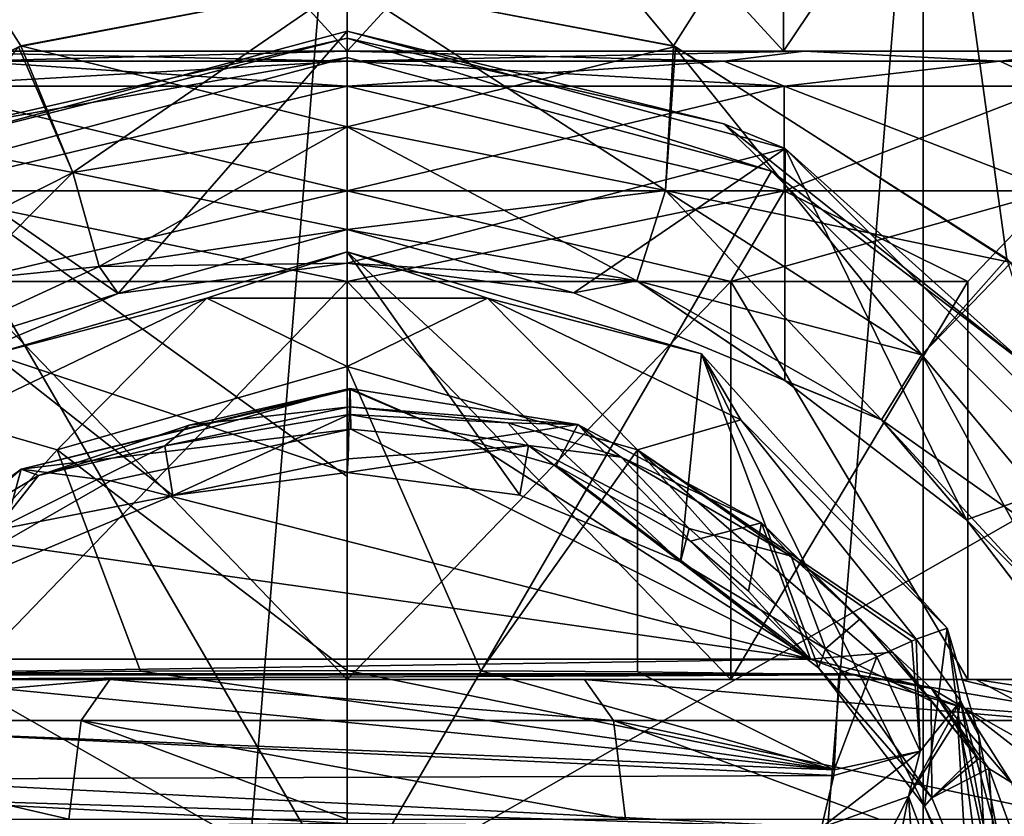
# Model space of a CAD drawing. Header units: millimetres. Extents: x -23 to 23, y 0 to 157.
# Tile 97 of 125: x -5 to 9, y 101 to 112. Entities that reach past the tile are written whole.
import ezdxf

# ---------------------------------------------------------------- set-up
doc = ezdxf.new("R2010")
doc.units = ezdxf.units.MM
doc.header["$LTSCALE"] = 65.185185
for name, color, linetype in [('115', 7, 'CONTINUOUS'), ('116', 7, 'CONTINUOUS'), ('117', 7, 'CONTINUOUS'), ('118', 7, 'CONTINUOUS'), ('119', 7, 'CONTINUOUS'), ('121', 7, 'CONTINUOUS'), ('122', 7, 'CONTINUOUS'), ('123', 7, 'CONTINUOUS'), ('124', 7, 'CONTINUOUS'), ('152', 7, 'CONTINUOUS'), ('155', 7, 'CONTINUOUS'), ('156', 7, 'CONTINUOUS'), ('159', 7, 'CONTINUOUS'), ('162', 7, 'CONTINUOUS'), ('163', 7, 'CONTINUOUS'), ('164', 7, 'CONTINUOUS'), ('165', 7, 'CONTINUOUS'), ('179', 7, 'CONTINUOUS'), ('180', 7, 'CONTINUOUS'), ('181', 7, 'CONTINUOUS'), ('184', 7, 'CONTINUOUS'), ('56', 7, 'CONTINUOUS'), ('58', 7, 'CONTINUOUS'), ('59', 7, 'CONTINUOUS'), ('60', 7, 'CONTINUOUS'), ('61', 7, 'CONTINUOUS'), ('62', 7, 'CONTINUOUS'), ('65', 7, 'CONTINUOUS'), ('66', 7, 'CONTINUOUS'), ('67', 7, 'CONTINUOUS'), ('68', 7, 'CONTINUOUS'), ('69', 7, 'CONTINUOUS'), ('77', 7, 'CONTINUOUS'), ('78', 7, 'CONTINUOUS'), ('82', 7, 'CONTINUOUS'), ('88', 7, 'CONTINUOUS'), ('89', 7, 'CONTINUOUS'), ('90', 7, 'CONTINUOUS'), ('92', 7, 'CONTINUOUS'), ('93', 7, 'CONTINUOUS')]:
    doc.layers.add(name, color=color, linetype=linetype)

msp = doc.modelspace()

# ---------------------------------------------------------------- linework, layer by layer
at = {"layer": '115', "linetype": 'Continuous'}
for points in [[(0, 103, -9.35), (5.496, 103, -7.564), (0, 108.7, -9.35), (0, 103, -9.35)], [(0, 108.7, -9.35), (5.496, 103, -7.564), (5.496, 108.7, -7.564), (0, 108.7, -9.35)], [(5.496, 103, 7.564), (0, 103, 9.35), (5.496, 108.7, 7.564), (5.496, 103, 7.564)], [(5.496, 108.7, 7.564), (0, 103, 9.35), (0, 108.7, 9.35), (5.496, 108.7, 7.564)], [(5.496, 103, -7.564), (8.892, 103, -2.889), (5.496, 108.7, -7.564), (5.496, 103, -7.564)], [(5.496, 108.7, -7.564), (8.892, 103, -2.889), (8.892, 108.7, -2.889), (5.496, 108.7, -7.564)], [(8.892, 103, 2.889), (5.496, 103, 7.564), (8.892, 108.7, 2.889), (8.892, 103, 2.889)], [(8.892, 108.7, 2.889), (5.496, 103, 7.564), (5.496, 108.7, 7.564), (8.892, 108.7, 2.889)], [(8.892, 103, -2.889), (8.892, 103, 2.889), (8.892, 108.7, -2.889), (8.892, 103, -2.889)], [(8.892, 108.7, -2.889), (8.892, 103, 2.889), (8.892, 108.7, 2.889), (8.892, 108.7, -2.889)]]:
    msp.add_3dface(points, dxfattribs=at)
at = {"layer": '116', "linetype": 'Continuous'}
for points in [[(0, 108.7, -9.35), (5.496, 108.7, -7.564), (0, 110, -10.65), (0, 108.7, -9.35)], [(0, 110, -10.65), (5.496, 108.7, -7.564), (6.26, 110, -8.616), (0, 110, -10.65)], [(5.496, 108.7, 7.564), (0, 108.7, 9.35), (6.26, 110, 8.616), (5.496, 108.7, 7.564)], [(6.26, 110, 8.616), (0, 108.7, 9.35), (0, 110, 10.65), (6.26, 110, 8.616)], [(5.496, 108.7, -7.564), (8.892, 108.7, -2.889), (6.26, 110, -8.616), (5.496, 108.7, -7.564)], [(8.892, 108.7, 2.889), (5.496, 108.7, 7.564), (10.129, 110, 3.291), (8.892, 108.7, 2.889)], [(10.129, 110, 3.291), (5.496, 108.7, 7.564), (6.26, 110, 8.616), (10.129, 110, 3.291)], [(6.26, 110, -8.616), (8.892, 108.7, -2.889), (10.129, 110, -3.291), (6.26, 110, -8.616)], [(8.892, 108.7, -2.889), (8.892, 108.7, 2.889), (10.129, 110, -3.291), (8.892, 108.7, -2.889)], [(10.129, 110, -3.291), (8.892, 108.7, 2.889), (10.129, 110, 3.291), (10.129, 110, -3.291)]]:
    msp.add_3dface(points, dxfattribs=at)
at = {"layer": '117', "linetype": 'Continuous'}
for points in [[(0, 110, -10.65), (6.26, 110, -8.616), (0, 111.5, -10.65), (0, 110, -10.65)], [(0, 111.5, -10.65), (6.26, 110, -8.616), (6.26, 111.5, -8.616), (0, 111.5, -10.65)], [(6.26, 110, 8.616), (0, 110, 10.65), (6.26, 111.5, 8.616), (6.26, 110, 8.616)], [(6.26, 111.5, 8.616), (0, 110, 10.65), (0, 111.5, 10.65), (6.26, 111.5, 8.616)], [(6.26, 110, -8.616), (10.129, 110, -3.291), (6.26, 111.5, -8.616), (6.26, 110, -8.616)], [(6.26, 111.5, -8.616), (10.129, 110, -3.291), (10.129, 111.5, -3.291), (6.26, 111.5, -8.616)], [(10.129, 110, 3.291), (6.26, 110, 8.616), (10.129, 111.5, 3.291), (10.129, 110, 3.291)], [(10.129, 111.5, 3.291), (6.26, 110, 8.616), (6.26, 111.5, 8.616), (10.129, 111.5, 3.291)]]:
    msp.add_3dface(points, dxfattribs=at)
at = {"layer": '118', "linetype": 'Continuous'}
for points in [[(-6.25, 112, 10.825), (0, 112, 12.5), (-6.545, 112, 9.027), (-6.25, 112, 10.825)], [(-6.545, 112, 9.027), (0, 112, 12.5), (0, 112, 11.15), (-6.545, 112, 9.027)], [(0, 112, -11.15), (-6.25, 112, -10.825), (-6.545, 112, -9.027), (0, 112, -11.15)], [(0, 112, -12.5), (-6.25, 112, -10.825), (0, 112, -11.15), (0, 112, -12.5)], [(6.25, 112, -10.825), (0, 112, -12.5), (6.545, 112, -9.027), (6.25, 112, -10.825)], [(0, 112, -12.5), (0, 112, -11.15), (6.545, 112, -9.027), (0, 112, -12.5)], [(0, 112, 12.5), (6.25, 112, 10.825), (0, 112, 11.15), (0, 112, 12.5)], [(0, 112, 11.15), (6.25, 112, 10.825), (6.545, 112, 9.027), (0, 112, 11.15)], [(10.825, 112, -6.25), (6.25, 112, -10.825), (10.603, 112, -3.449), (10.825, 112, -6.25)], [(10.603, 112, -3.449), (6.25, 112, -10.825), (6.545, 112, -9.027), (10.603, 112, -3.449)], [(6.25, 112, 10.825), (10.825, 112, 6.25), (6.545, 112, 9.027), (6.25, 112, 10.825)], [(6.545, 112, 9.027), (10.825, 112, 6.25), (10.603, 112, 3.449), (6.545, 112, 9.027)]]:
    msp.add_3dface(points, dxfattribs=at)
at = {"layer": '119', "linetype": 'Continuous'}
for points in [[(0, 112, -12.5), (6.25, 112, -10.825), (0, 118.8, -12.5), (0, 112, -12.5)], [(0, 118.8, -12.5), (6.25, 112, -10.825), (6.25, 118.8, -10.826), (0, 118.8, -12.5)], [(6.25, 112, 10.825), (0, 112, 12.5), (6.25, 118.8, 10.826), (6.25, 112, 10.825)], [(6.25, 118.8, 10.826), (0, 112, 12.5), (0, 118.8, 12.5), (6.25, 118.8, 10.826)], [(6.25, 112, -10.825), (10.825, 112, -6.25), (10.825, 118.8, -6.25), (6.25, 112, -10.825)], [(6.25, 118.8, -10.826), (6.25, 112, -10.825), (10.825, 118.8, -6.25), (6.25, 118.8, -10.826)], [(10.825, 112, 6.25), (6.25, 112, 10.825), (10.825, 118.8, 6.25), (10.825, 112, 6.25)], [(10.825, 118.8, 6.25), (6.25, 112, 10.825), (6.25, 118.8, 10.826), (10.825, 118.8, 6.25)]]:
    msp.add_3dface(points, dxfattribs=at)
at = {"layer": '121', "linetype": 'Continuous'}
for points in [[(-5.496, 103, -7.564), (0, 103, -9.35), (-5.496, 108.7, -7.564), (-5.496, 103, -7.564)], [(0, 103, -9.35), (0, 108.7, -9.35), (-5.496, 108.7, -7.564), (0, 103, -9.35)], [(0, 103, 9.35), (-5.496, 103, 7.564), (0, 108.7, 9.35), (0, 103, 9.35)], [(0, 108.7, 9.35), (-5.496, 103, 7.564), (-5.496, 108.7, 7.564), (0, 108.7, 9.35)]]:
    msp.add_3dface(points, dxfattribs=at)
at = {"layer": '122', "linetype": 'Continuous'}
for points in [[(0, 108.7, -9.35), (0, 110, -10.65), (-6.26, 110, -8.616), (0, 108.7, -9.35)], [(-5.496, 108.7, -7.564), (0, 108.7, -9.35), (-6.26, 110, -8.616), (-5.496, 108.7, -7.564)], [(0, 110, 10.65), (-5.496, 108.7, 7.564), (-6.26, 110, 8.616), (0, 110, 10.65)], [(0, 110, 10.65), (0, 108.7, 9.35), (-5.496, 108.7, 7.564), (0, 110, 10.65)]]:
    msp.add_3dface(points, dxfattribs=at)
at = {"layer": '123', "linetype": 'Continuous'}
for points in [[(0, 110, -10.65), (0, 111.5, -10.65), (-6.26, 111.5, -8.616), (0, 110, -10.65)], [(-6.26, 110, -8.616), (0, 110, -10.65), (-6.26, 111.5, -8.616), (-6.26, 110, -8.616)], [(0, 111.5, 10.65), (0, 110, 10.65), (-6.26, 110, 8.616), (0, 111.5, 10.65)], [(0, 111.5, 10.65), (-6.26, 110, 8.616), (-6.26, 111.5, 8.616), (0, 111.5, 10.65)]]:
    msp.add_3dface(points, dxfattribs=at)
at = {"layer": '124', "linetype": 'Continuous'}
for points in [[(-6.25, 112, -10.825), (0, 112, -12.5), (-6.25, 118.8, -10.826), (-6.25, 112, -10.825)], [(0, 112, -12.5), (0, 118.8, -12.5), (-6.25, 118.8, -10.826), (0, 112, -12.5)], [(0, 112, 12.5), (-6.25, 112, 10.825), (0, 118.8, 12.5), (0, 112, 12.5)], [(0, 118.8, 12.5), (-6.25, 112, 10.825), (-6.25, 118.8, 10.826), (0, 118.8, 12.5)]]:
    msp.add_3dface(points, dxfattribs=at)
at = {"layer": '152', "linetype": 'Continuous'}
for points in [[(4.675, 112.076, 15.824), (0, 112.961, 16.5), (4.559, 110.005, 16.546), (4.675, 112.076, 15.824)], [(4.559, 110.005, 16.546), (0, 112.961, 16.5), (0, 110.914, 17.068), (4.559, 110.005, 16.546)], [(8.231, 107.652, 15.247), (4.675, 112.076, 15.824), (4.559, 110.005, 16.546), (8.231, 107.652, 15.247)], [(9.451, 109.024, 13.525), (4.675, 112.076, 15.824), (8.231, 107.652, 15.247), (9.451, 109.024, 13.525)], [(4.559, 110.005, 16.546), (0, 110.914, 17.068), (4.148, 108.712, 18.4), (4.559, 110.005, 16.546)], [(0, 110.914, 17.068), (0, 109.445, 18.601), (4.148, 108.712, 18.4), (0, 110.914, 17.068)], [(4.559, 110.005, 16.546), (4.148, 108.712, 18.4), (7.653, 106.72, 17.804), (4.559, 110.005, 16.546)], [(8.231, 107.652, 15.247), (4.559, 110.005, 16.546), (7.653, 106.72, 17.804), (8.231, 107.652, 15.247)], [(0, 108.965, 20.674), (3.245, 108.537, 20.669), (0, 109.445, 18.601), (0, 108.965, 20.674)], [(0, 109.445, 18.601), (3.245, 108.537, 20.669), (4.148, 108.712, 18.4), (0, 109.445, 18.601)], [(10.932, 104.406, 13.652), (9.451, 109.024, 13.525), (8.231, 107.652, 15.247), (10.932, 104.406, 13.652)], [(3.245, 108.537, 20.669), (6.27, 107.283, 20.651), (4.148, 108.712, 18.4), (3.245, 108.537, 20.669)], [(4.148, 108.712, 18.4), (6.27, 107.283, 20.651), (7.653, 106.72, 17.804), (4.148, 108.712, 18.4)], [(8.231, 107.652, 15.247), (7.653, 106.72, 17.804), (10.321, 103.824, 17.047), (8.231, 107.652, 15.247)], [(10.932, 104.406, 13.652), (8.231, 107.652, 15.247), (10.321, 103.824, 17.047), (10.932, 104.406, 13.652)], [(6.27, 107.283, 20.651), (8.87, 105.288, 20.623), (7.653, 106.72, 17.804), (6.27, 107.283, 20.651)], [(7.653, 106.72, 17.804), (8.87, 105.288, 20.623), (10.321, 103.824, 17.047), (7.653, 106.72, 17.804)], [(8.87, 105.288, 20.623), (10.866, 102.685, 20.587), (10.321, 103.824, 17.047), (8.87, 105.288, 20.623)]]:
    msp.add_3dface(points, dxfattribs=at)
at = {"layer": '155', "linetype": 'Continuous'}
for points in [[(0, 112.961, 16.5), (-4.675, 112.076, 15.824), (0, 110.914, 17.068), (0, 112.961, 16.5)], [(-4.675, 112.076, 15.824), (-7.076, 110.869, 14.906), (-3.932, 110.26, 16.609), (-4.675, 112.076, 15.824)], [(0, 110.914, 17.068), (-4.675, 112.076, 15.824), (-3.932, 110.26, 16.609), (0, 110.914, 17.068)], [(-3.932, 110.26, 16.609), (-7.076, 110.869, 14.906), (-7.353, 108.528, 15.472), (-3.932, 110.26, 16.609)], [(0, 109.445, 18.601), (0, 110.914, 17.068), (-3.932, 110.26, 16.609), (0, 109.445, 18.601)], [(-3.932, 110.26, 16.609), (-7.353, 108.528, 15.472), (-3.554, 108.914, 18.324), (-3.932, 110.26, 16.609)], [(0, 109.445, 18.601), (-3.932, 110.26, 16.609), (-3.554, 108.914, 18.324), (0, 109.445, 18.601)], [(0, 108.965, 20.674), (0, 109.445, 18.601), (-3.554, 108.914, 18.324), (0, 108.965, 20.674)], [(-7.353, 108.528, 15.472), (-6.743, 107.445, 17.71), (-3.554, 108.914, 18.324), (-7.353, 108.528, 15.472)], [(-6.743, 107.445, 17.71), (-3.282, 108.527, 20.668), (-3.554, 108.914, 18.324), (-6.743, 107.445, 17.71)], [(-3.282, 108.527, 20.668), (0, 108.965, 20.674), (-3.554, 108.914, 18.324), (-3.282, 108.527, 20.668)], [(-6.335, 107.246, 20.651), (-3.282, 108.527, 20.668), (-6.743, 107.445, 17.71), (-6.335, 107.246, 20.651)]]:
    msp.add_3dface(points, dxfattribs=at)
at = {"layer": '156', "linetype": 'Continuous'}
for points in [[(0.03, 106.797, 17.191), (2.595, 106.351, 17.227), (0.013, 106.162, 18.848), (0.03, 106.797, 17.191)], [(0.032, 106.904, 16.997), (2.302, 106.676, 16.799), (0.03, 106.797, 17.191), (0.032, 106.904, 16.997)], [(0.03, 106.797, 17.191), (2.302, 106.676, 16.799), (2.595, 106.351, 17.227), (0.03, 106.797, 17.191)], [(2.302, 106.676, 16.799), (3.924, 106.185, 16.357), (2.595, 106.351, 17.227), (2.302, 106.676, 16.799)], [(2.471, 105.642, 20.795), (0, 105.967, 20.805), (2.595, 106.351, 17.227), (2.471, 105.642, 20.795)], [(2.595, 106.351, 17.227), (0, 105.967, 20.805), (0.013, 106.162, 18.848), (2.595, 106.351, 17.227)], [(4.773, 104.686, 20.765), (2.471, 105.642, 20.795), (2.595, 106.351, 17.227), (4.773, 104.686, 20.765)], [(4.773, 104.686, 20.765), (2.595, 106.351, 17.227), (4.9, 105.162, 17.173), (4.773, 104.686, 20.765)], [(2.595, 106.351, 17.227), (3.924, 106.185, 16.357), (4.9, 105.162, 17.173), (2.595, 106.351, 17.227)], [(3.924, 106.185, 16.357), (6.359, 104.765, 15.096), (4.9, 105.162, 17.173), (3.924, 106.185, 16.357)], [(4.773, 104.686, 20.765), (4.9, 105.162, 17.173), (6.853, 103.441, 16.926), (4.773, 104.686, 20.765)], [(4.9, 105.162, 17.173), (6.359, 104.765, 15.096), (6.853, 103.441, 16.926), (4.9, 105.162, 17.173)], [(6.75, 103.167, 20.717), (4.773, 104.686, 20.765), (6.853, 103.441, 16.926), (6.75, 103.167, 20.717)], [(6.359, 104.765, 15.096), (7.348, 103.872, 14.315), (6.853, 103.441, 16.926), (6.359, 104.765, 15.096)], [(7.348, 103.872, 14.315), (8.366, 102.692, 13.291), (6.853, 103.441, 16.926), (7.348, 103.872, 14.315)], [(6.75, 103.167, 20.717), (6.853, 103.441, 16.926), (8.375, 101.308, 16.471), (6.75, 103.167, 20.717)], [(6.853, 103.441, 16.926), (8.366, 102.692, 13.291), (8.375, 101.308, 16.471), (6.853, 103.441, 16.926)], [(8.269, 101.185, 20.65), (6.75, 103.167, 20.717), (8.375, 101.308, 16.471), (8.269, 101.185, 20.65)], [(8.366, 102.692, 13.291), (9, 101.912, 12.365), (8.375, 101.308, 16.471), (8.366, 102.692, 13.291)], [(9, 101.912, 12.365), (9.045, 101.865, 12.283), (8.375, 101.308, 16.471), (9, 101.912, 12.365)], [(9.045, 101.865, 12.283), (9.189, 101.727, 11.997), (8.375, 101.308, 16.471), (9.045, 101.865, 12.283)], [(8.375, 101.308, 16.471), (9.189, 101.727, 11.997), (9.389, 98.859, 15.912), (8.375, 101.308, 16.471)], [(9.189, 101.727, 11.997), (9.515, 101.527, 11.241), (10.185, 99.012, 11.042), (9.189, 101.727, 11.997)], [(9.189, 101.727, 11.997), (10.185, 99.012, 11.042), (9.389, 98.859, 15.912), (9.189, 101.727, 11.997)], [(8.269, 101.185, 20.65), (8.375, 101.308, 16.471), (9.389, 98.859, 15.912), (8.269, 101.185, 20.65)], [(9.224, 98.875, 20.581), (8.269, 101.185, 20.65), (9.389, 98.859, 15.912), (9.224, 98.875, 20.581)]]:
    msp.add_3dface(points, dxfattribs=at)
at = {"layer": '159', "linetype": 'Continuous'}
for points in [[(0.032, 106.904, 16.997), (0.03, 106.797, 17.191), (-2.611, 106.349, 17.086), (0.032, 106.904, 16.997)], [(-2.266, 106.645, 16.752), (0.032, 106.904, 16.997), (-2.611, 106.349, 17.086), (-2.266, 106.645, 16.752)], [(0.03, 106.797, 17.191), (-2.497, 105.634, 20.794), (-2.611, 106.349, 17.086), (0.03, 106.797, 17.191)], [(-2.497, 105.634, 20.794), (0.03, 106.797, 17.191), (0.013, 106.162, 18.848), (-2.497, 105.634, 20.794)], [(-4.422, 105.921, 16.1), (-2.266, 106.645, 16.752), (-2.611, 106.349, 17.086), (-4.422, 105.921, 16.1)], [(-2.497, 105.634, 20.794), (-5.045, 105.142, 16.808), (-2.611, 106.349, 17.086), (-2.497, 105.634, 20.794)], [(-5.045, 105.142, 16.808), (-4.422, 105.921, 16.1), (-2.611, 106.349, 17.086), (-5.045, 105.142, 16.808)], [(0, 105.967, 20.805), (-2.497, 105.634, 20.794), (0.013, 106.162, 18.848), (0, 105.967, 20.805)], [(-6.361, 104.764, 15.079), (-4.422, 105.921, 16.1), (-5.045, 105.142, 16.808), (-6.361, 104.764, 15.079)], [(-2.497, 105.634, 20.794), (-4.821, 104.658, 20.764), (-5.045, 105.142, 16.808), (-2.497, 105.634, 20.794)]]:
    msp.add_3dface(points, dxfattribs=at)
at = {"layer": '162', "linetype": 'Continuous'}
for points in [[(0.038, 107.169, 15.912), (-4.422, 105.921, 16.1), (-4.669, 106.013, 14.756), (0.038, 107.169, 15.912)], [(0.04, 107.154, 15.737), (0.038, 107.169, 15.912), (-4.669, 106.013, 14.756), (0.04, 107.154, 15.737)], [(0.053, 106.585, 14.585), (0.04, 107.154, 15.737), (-4.669, 106.013, 14.756), (0.053, 106.585, 14.585)], [(-2.266, 106.645, 16.752), (-4.422, 105.921, 16.1), (0.038, 107.169, 15.912), (-2.266, 106.645, 16.752)], [(0.032, 106.904, 16.997), (-2.266, 106.645, 16.752), (0.038, 107.169, 15.912), (0.032, 106.904, 16.997)], [(-3.391, 105.844, 13.844), (0.053, 106.585, 14.585), (-4.669, 106.013, 14.756), (-3.391, 105.844, 13.844)], [(-6.361, 104.764, 15.079), (-8.437, 102.714, 13.296), (-4.669, 106.013, 14.756), (-6.361, 104.764, 15.079)], [(-4.669, 106.013, 14.756), (-8.437, 102.714, 13.296), (-7.883, 103.404, 12.148), (-4.669, 106.013, 14.756)], [(-4.96, 104.945, 12.945), (-4.669, 106.013, 14.756), (-7.883, 103.404, 12.148), (-4.96, 104.945, 12.945)], [(-4.422, 105.921, 16.1), (-6.361, 104.764, 15.079), (-4.669, 106.013, 14.756), (-4.422, 105.921, 16.1)], [(-4.96, 104.945, 12.945), (-3.391, 105.844, 13.844), (-4.669, 106.013, 14.756), (-4.96, 104.945, 12.945)]]:
    msp.add_3dface(points, dxfattribs=at)
at = {"layer": '163', "linetype": 'Continuous'}
for points in [[(3.303, 106.653, 15.398), (0.032, 106.904, 16.997), (0.038, 107.169, 15.912), (3.303, 106.653, 15.398)], [(1.767, 106.421, 14.421), (3.303, 106.653, 15.398), (0.038, 107.169, 15.912), (1.767, 106.421, 14.421)], [(1.767, 106.421, 14.421), (0.038, 107.169, 15.912), (0.04, 107.154, 15.737), (1.767, 106.421, 14.421)], [(0.053, 106.585, 14.585), (1.767, 106.421, 14.421), (0.04, 107.154, 15.737), (0.053, 106.585, 14.585)], [(2.302, 106.676, 16.799), (0.032, 106.904, 16.997), (3.303, 106.653, 15.398), (2.302, 106.676, 16.799)], [(1.767, 106.421, 14.421), (2.992, 106.064, 14.064), (3.303, 106.653, 15.398), (1.767, 106.421, 14.421)], [(3.924, 106.185, 16.357), (2.302, 106.676, 16.799), (3.303, 106.653, 15.398), (3.924, 106.185, 16.357)], [(2.992, 106.064, 14.064), (4.918, 104.982, 12.982), (3.303, 106.653, 15.398), (2.992, 106.064, 14.064)], [(5.933, 105.243, 13.99), (3.924, 106.185, 16.357), (3.303, 106.653, 15.398), (5.933, 105.243, 13.99)], [(4.918, 104.982, 12.982), (5.933, 105.243, 13.99), (3.303, 106.653, 15.398), (4.918, 104.982, 12.982)], [(6.359, 104.765, 15.096), (3.924, 106.185, 16.357), (5.933, 105.243, 13.99), (6.359, 104.765, 15.096)], [(4.918, 104.982, 12.982), (5.748, 104.267, 12.267), (5.933, 105.243, 13.99), (4.918, 104.982, 12.982)], [(5.748, 104.267, 12.267), (6.635, 103.293, 11.293), (5.933, 105.243, 13.99), (5.748, 104.267, 12.267)], [(7.348, 103.872, 14.315), (6.359, 104.765, 15.096), (5.933, 105.243, 13.99), (7.348, 103.872, 14.315)], [(7.812, 103.394, 12.143), (7.348, 103.872, 14.315), (5.933, 105.243, 13.99), (7.812, 103.394, 12.143)], [(6.635, 103.293, 11.293), (7.812, 103.394, 12.143), (5.933, 105.243, 13.99), (6.635, 103.293, 11.293)], [(8.366, 102.692, 13.291), (7.348, 103.872, 14.315), (7.812, 103.394, 12.143), (8.366, 102.692, 13.291)]]:
    msp.add_3dface(points, dxfattribs=at)
at = {"layer": '164', "linetype": 'Continuous'}
for points in [[(6.635, 103.293, 11.293), (8.368, 102.871, 11.649), (7.812, 103.394, 12.143), (6.635, 103.293, 11.293)], [(9, 101.912, 12.365), (8.366, 102.692, 13.291), (7.812, 103.394, 12.143), (9, 101.912, 12.365)], [(8.368, 102.871, 11.649), (9, 101.912, 12.365), (7.812, 103.394, 12.143), (8.368, 102.871, 11.649)], [(6.635, 103.293, 11.293), (7.209, 103.082, 10.983), (8.368, 102.871, 11.649), (6.635, 103.293, 11.293)], [(7.701, 103, 10.586), (7.209, 103.082, 10.983), (7.25, 103.07, 10.954), (7.701, 103, 10.586)], [(7.209, 103.082, 10.983), (7.701, 103, 10.586), (8.842, 102.59, 10.998), (7.209, 103.082, 10.983)], [(7.209, 103.082, 10.983), (8.842, 102.59, 10.998), (8.368, 102.871, 11.649), (7.209, 103.082, 10.983)], [(9.515, 101.527, 11.241), (9.189, 101.727, 11.997), (8.368, 102.871, 11.649), (9.515, 101.527, 11.241)], [(8.842, 102.59, 10.998), (9.515, 101.527, 11.241), (8.368, 102.871, 11.649), (8.842, 102.59, 10.998)], [(9.189, 101.727, 11.997), (9.045, 101.865, 12.283), (8.368, 102.871, 11.649), (9.189, 101.727, 11.997)], [(9.045, 101.865, 12.283), (9, 101.912, 12.365), (8.368, 102.871, 11.649), (9.045, 101.865, 12.283)]]:
    msp.add_3dface(points, dxfattribs=at)
at = {"layer": '165', "linetype": 'Continuous'}
for points in [[(7.701, 103, 10.586), (8.782, 103, 7.984), (11.16, 102.414, 6.498), (7.701, 103, 10.586)], [(7.701, 103, 10.586), (11.16, 102.414, 6.498), (8.842, 102.59, 10.998), (7.701, 103, 10.586)], [(8.782, 103, 7.984), (9.938, 103, 5.787), (11.16, 102.414, 6.498), (8.782, 103, 7.984)], [(11.666, 101, 6.793), (10.576, 101.247, 8.832), (8.842, 102.59, 10.998), (11.666, 101, 6.793)], [(11.16, 102.414, 6.498), (11.666, 101, 6.793), (8.842, 102.59, 10.998), (11.16, 102.414, 6.498)], [(10.576, 101.247, 8.832), (9.515, 101.527, 11.241), (8.842, 102.59, 10.998), (10.576, 101.247, 8.832)]]:
    msp.add_3dface(points, dxfattribs=at)
at = {"layer": '179', "linetype": 'Continuous'}
for points in [[(0, 112, -11.15), (-6.545, 112, -9.027), (0, 111.854, -10.796), (0, 112, -11.15)], [(0, 111.854, -10.796), (-6.545, 112, -9.027), (-5.398, 111.854, -9.35), (0, 111.854, -10.796)], [(-6.545, 112, 9.027), (0, 112, 11.15), (-5.398, 111.854, 9.35), (-6.545, 112, 9.027)], [(0, 112, 11.15), (0, 111.854, 10.796), (-5.398, 111.854, 9.35), (0, 112, 11.15)], [(-6.26, 111.5, -8.616), (0, 111.5, -10.65), (-5.398, 111.854, -9.35), (-6.26, 111.5, -8.616)], [(0, 111.5, 10.65), (-6.26, 111.5, 8.616), (0, 111.854, 10.796), (0, 111.5, 10.65)], [(0, 111.854, 10.796), (-6.26, 111.5, 8.616), (-5.398, 111.854, 9.35), (0, 111.854, 10.796)], [(0, 111.5, -10.65), (0, 111.854, -10.796), (-5.398, 111.854, -9.35), (0, 111.5, -10.65)]]:
    msp.add_3dface(points, dxfattribs=at)
at = {"layer": '180', "linetype": 'Continuous'}
for points in [[(6.545, 112, -9.027), (0, 112, -11.15), (5.398, 111.854, -9.35), (6.545, 112, -9.027)], [(5.398, 111.854, -9.35), (0, 112, -11.15), (0, 111.854, -10.796), (5.398, 111.854, -9.35)], [(0, 112, 11.15), (6.545, 112, 9.027), (0, 111.854, 10.796), (0, 112, 11.15)], [(0, 111.854, 10.796), (6.545, 112, 9.027), (5.398, 111.854, 9.35), (0, 111.854, 10.796)], [(5.398, 111.854, 9.35), (6.545, 112, 9.027), (9.35, 111.854, 5.398), (5.398, 111.854, 9.35)], [(9.35, 111.854, -5.398), (6.545, 112, -9.027), (5.398, 111.854, -9.35), (9.35, 111.854, -5.398)], [(6.545, 112, 9.027), (10.603, 112, 3.449), (9.35, 111.854, 5.398), (6.545, 112, 9.027)], [(10.603, 112, -3.449), (6.545, 112, -9.027), (9.35, 111.854, -5.398), (10.603, 112, -3.449)], [(9.35, 111.854, 5.398), (10.603, 112, 3.449), (10.796, 111.854, 0), (9.35, 111.854, 5.398)], [(10.796, 111.854, 0), (10.603, 112, -3.449), (9.35, 111.854, -5.398), (10.796, 111.854, 0)], [(0, 111.5, -10.65), (6.26, 111.5, -8.616), (0, 111.854, -10.796), (0, 111.5, -10.65)], [(6.26, 111.5, -8.616), (5.398, 111.854, -9.35), (0, 111.854, -10.796), (6.26, 111.5, -8.616)], [(6.26, 111.5, 8.616), (0, 111.5, 10.65), (5.398, 111.854, 9.35), (6.26, 111.5, 8.616)], [(0, 111.5, 10.65), (0, 111.854, 10.796), (5.398, 111.854, 9.35), (0, 111.5, 10.65)], [(6.26, 111.5, -8.616), (9.35, 111.854, -5.398), (5.398, 111.854, -9.35), (6.26, 111.5, -8.616)], [(6.26, 111.5, 8.616), (5.398, 111.854, 9.35), (9.35, 111.854, 5.398), (6.26, 111.5, 8.616)], [(6.26, 111.5, -8.616), (10.129, 111.5, -3.291), (9.35, 111.854, -5.398), (6.26, 111.5, -8.616)], [(10.129, 111.5, 3.291), (6.26, 111.5, 8.616), (9.35, 111.854, 5.398), (10.129, 111.5, 3.291)], [(10.129, 111.5, -3.291), (10.796, 111.854, 0), (9.35, 111.854, -5.398), (10.129, 111.5, -3.291)], [(10.129, 111.5, 3.291), (9.35, 111.854, 5.398), (10.796, 111.854, 0), (10.129, 111.5, 3.291)]]:
    msp.add_3dface(points, dxfattribs=at)
at = {"layer": '181', "linetype": 'Continuous'}
for points in [[(0, 110.913, 17.069), (0, 112.961, 16.5), (4.704, 112.065, 15.815), (0, 110.913, 17.069)], [(4.559, 110.004, 16.546), (0, 110.913, 17.069), (4.704, 112.065, 15.815), (4.559, 110.004, 16.546)], [(9.511, 108.971, 13.483), (4.559, 110.004, 16.546), (4.704, 112.065, 15.815), (9.511, 108.971, 13.483)], [(0, 109.444, 18.602), (0, 110.913, 17.069), (4.559, 110.004, 16.546), (0, 109.444, 18.602)], [(4.148, 108.712, 18.4), (0, 109.444, 18.602), (4.559, 110.004, 16.546), (4.148, 108.712, 18.4)], [(8.231, 107.652, 15.247), (4.148, 108.712, 18.4), (4.559, 110.004, 16.546), (8.231, 107.652, 15.247)], [(8.231, 107.652, 15.247), (4.559, 110.004, 16.546), (9.511, 108.971, 13.483), (8.231, 107.652, 15.247)], [(4.148, 108.712, 18.4), (0, 108.965, 20.674), (0, 109.444, 18.602), (4.148, 108.712, 18.4)], [(3.247, 108.536, 20.669), (0, 108.965, 20.674), (4.148, 108.712, 18.4), (3.247, 108.536, 20.669)], [(10.932, 104.406, 13.653), (8.231, 107.652, 15.247), (9.511, 108.971, 13.483), (10.932, 104.406, 13.653)], [(6.275, 107.28, 20.651), (3.247, 108.536, 20.669), (4.148, 108.712, 18.4), (6.275, 107.28, 20.651)], [(7.653, 106.72, 17.805), (6.275, 107.28, 20.651), (4.148, 108.712, 18.4), (7.653, 106.72, 17.805)], [(7.653, 106.72, 17.805), (4.148, 108.712, 18.4), (8.231, 107.652, 15.247), (7.653, 106.72, 17.805)], [(10.932, 104.406, 13.653), (7.653, 106.72, 17.805), (8.231, 107.652, 15.247), (10.932, 104.406, 13.653)], [(8.875, 105.282, 20.623), (6.275, 107.28, 20.651), (7.653, 106.72, 17.805), (8.875, 105.282, 20.623)], [(10.321, 103.824, 17.047), (8.875, 105.282, 20.623), (7.653, 106.72, 17.805), (10.321, 103.824, 17.047)], [(10.321, 103.824, 17.047), (7.653, 106.72, 17.805), (10.932, 104.406, 13.653), (10.321, 103.824, 17.047)], [(10.869, 102.678, 20.587), (8.875, 105.282, 20.623), (10.321, 103.824, 17.047), (10.869, 102.678, 20.587)]]:
    msp.add_3dface(points, dxfattribs=at)
at = {"layer": '184', "linetype": 'Continuous'}
for points in [[(0, 112.961, 16.5), (-3.932, 110.26, 16.61), (-4.708, 112.063, 15.814), (0, 112.961, 16.5)], [(0, 112.961, 16.5), (0, 110.913, 17.069), (-3.932, 110.26, 16.61), (0, 112.961, 16.5)], [(-3.932, 110.26, 16.61), (-7.352, 108.527, 15.473), (-4.708, 112.063, 15.814), (-3.932, 110.26, 16.61)], [(0, 110.913, 17.069), (-3.554, 108.913, 18.324), (-3.932, 110.26, 16.61), (0, 110.913, 17.069)], [(0, 110.913, 17.069), (0, 109.444, 18.602), (-3.554, 108.913, 18.324), (0, 110.913, 17.069)], [(-3.932, 110.26, 16.61), (-6.743, 107.445, 17.711), (-7.352, 108.527, 15.473), (-3.932, 110.26, 16.61)], [(-3.554, 108.913, 18.324), (-6.743, 107.445, 17.711), (-3.932, 110.26, 16.61), (-3.554, 108.913, 18.324)], [(0, 109.444, 18.602), (-3.282, 108.527, 20.668), (-3.554, 108.913, 18.324), (0, 109.444, 18.602)], [(0, 109.444, 18.602), (0, 108.965, 20.674), (-3.282, 108.527, 20.668), (0, 109.444, 18.602)], [(-3.554, 108.913, 18.324), (-3.282, 108.527, 20.668), (-6.743, 107.445, 17.711), (-3.554, 108.913, 18.324)], [(-3.282, 108.527, 20.668), (-6.335, 107.245, 20.651), (-6.743, 107.445, 17.711), (-3.282, 108.527, 20.668)]]:
    msp.add_3dface(points, dxfattribs=at)
at = {"layer": '56', "linetype": 'Continuous'}
for points in [[(-4.675, 112.076, 15.824), (0, 112.961, 16.5), (-8.25, 117.7, 14.289), (-4.675, 112.076, 15.824)], [(-7.076, 110.869, 14.906), (-4.675, 112.076, 15.824), (-8.25, 117.7, 14.289), (-7.076, 110.869, 14.906)], [(0, 16.3, -16.5), (-8.25, 16.3, -14.289), (0, 117.7, -16.5), (0, 16.3, -16.5)], [(0, 117.7, -16.5), (-8.25, 16.3, -14.289), (-8.25, 117.7, -14.289), (0, 117.7, -16.5)]]:
    msp.add_3dface(points, dxfattribs=at)
at = {"layer": '58', "linetype": 'Continuous'}
for points in [[(0, 117.7, 16.5), (0, 112.961, 16.5), (4.675, 112.076, 15.824), (0, 117.7, 16.5)], [(0, 117.7, 16.5), (4.675, 112.076, 15.824), (8.25, 117.7, 14.289), (0, 117.7, 16.5)], [(0, 16.3, -16.5), (0, 117.7, -16.5), (8.25, 117.7, -14.289), (0, 16.3, -16.5)], [(8.25, 16.3, -14.289), (0, 16.3, -16.5), (8.25, 117.7, -14.289), (8.25, 16.3, -14.289)], [(4.675, 112.076, 15.824), (9.451, 109.024, 13.525), (8.25, 117.7, 14.289), (4.675, 112.076, 15.824)], [(14.289, 16.3, -8.25), (8.25, 16.3, -14.289), (14.289, 117.7, -8.25), (14.289, 16.3, -8.25)], [(14.289, 117.7, -8.25), (8.25, 16.3, -14.289), (8.25, 117.7, -14.289), (14.289, 117.7, -8.25)], [(11.522, 106.657, 11.811), (12.998, 104.224, 10.164), (8.25, 117.7, 14.289), (11.522, 106.657, 11.811)], [(8.25, 117.7, 14.289), (12.998, 104.224, 10.164), (14.289, 117.7, 8.25), (8.25, 117.7, 14.289)], [(9.451, 109.024, 13.525), (11.522, 106.657, 11.811), (8.25, 117.7, 14.289), (9.451, 109.024, 13.525)]]:
    msp.add_3dface(points, dxfattribs=at)
at = {"layer": '59', "linetype": 'Continuous'}
for points in [[(0, 112.285, 96.721), (-3.282, 108.527, 20.668), (-6.275, 110.605, 96.795), (0, 112.285, 96.721)], [(0, 108.965, 20.674), (-3.282, 108.527, 20.668), (0, 112.285, 96.721), (0, 108.965, 20.674)], [(-3.282, 108.527, 20.668), (-6.335, 107.246, 20.651), (-6.275, 110.605, 96.795), (-3.282, 108.527, 20.668)]]:
    msp.add_3dface(points, dxfattribs=at)
at = {"layer": '60', "linetype": 'Continuous'}
for points in [[(0, 105.91, 98.422), (0, 111.908, 97.228), (-6.076, 110.282, 97.299), (0, 105.91, 98.422)], [(-10.523, 105.838, 97.493), (0, 99.822, 99), (-6.076, 110.282, 97.299), (-10.523, 105.838, 97.493)], [(0, 99.822, 99), (0, 105.91, 98.422), (-6.076, 110.282, 97.299), (0, 99.822, 99)], [(-12.151, 99.768, 97.758), (0, 99.822, 99), (-10.523, 105.838, 97.493), (-12.151, 99.768, 97.758)]]:
    msp.add_3dface(points, dxfattribs=at)
at = {"layer": '61', "linetype": 'Continuous'}
for points in [[(0, 108.965, 20.674), (0, 112.285, 96.721), (6.275, 110.605, 96.795), (0, 108.965, 20.674)], [(0, 108.965, 20.674), (6.275, 110.605, 96.795), (3.245, 108.537, 20.669), (0, 108.965, 20.674)], [(3.245, 108.537, 20.669), (6.275, 110.605, 96.795), (6.27, 107.283, 20.651), (3.245, 108.537, 20.669)], [(6.27, 107.283, 20.651), (6.275, 110.605, 96.795), (8.87, 105.288, 20.623), (6.27, 107.283, 20.651)], [(6.275, 110.605, 96.795), (10.869, 106.016, 96.995), (8.87, 105.288, 20.623), (6.275, 110.605, 96.795)], [(8.87, 105.288, 20.623), (10.869, 106.016, 96.995), (10.866, 102.685, 20.587), (8.87, 105.288, 20.623)]]:
    msp.add_3dface(points, dxfattribs=at)
at = {"layer": '62', "linetype": 'Continuous'}
for points in [[(0, 111.908, 97.228), (0, 105.91, 98.422), (0, 99.822, 99), (0, 111.908, 97.228)], [(0, 111.908, 97.228), (0, 99.822, 99), (6.076, 110.281, 97.299), (0, 111.908, 97.228)], [(6.076, 110.281, 97.299), (0, 99.822, 99), (10.523, 105.838, 97.493), (6.076, 110.281, 97.299)], [(10.523, 105.838, 97.493), (0, 99.822, 99), (12.151, 99.768, 97.758), (10.523, 105.838, 97.493)]]:
    msp.add_3dface(points, dxfattribs=at)
at = {"layer": '65', "linetype": 'Continuous'}
for points in [[(0, 109.123, 93.068), (-5.077, 107.662, 93.132), (0, 105.967, 20.805), (0, 109.123, 93.068)], [(0, 105.967, 20.805), (-5.077, 107.662, 93.132), (-2.497, 105.634, 20.794), (0, 105.967, 20.805)], [(-2.497, 105.634, 20.794), (-5.077, 107.662, 93.132), (-4.821, 104.658, 20.764), (-2.497, 105.634, 20.794)]]:
    msp.add_3dface(points, dxfattribs=at)
at = {"layer": '66', "linetype": 'Continuous'}
for points in [[(-4.157, 106.291, 95.175), (0, 107.485, 95.122), (-0.001, 103.13, 95.748), (-4.157, 106.291, 95.175)], [(-0.001, 103.13, 95.748), (0, 107.485, 95.122), (1.914, 103.126, 95.716), (-0.001, 103.13, 95.748)], [(0, 107.485, 95.122), (4.157, 106.291, 95.175), (1.914, 103.126, 95.716), (0, 107.485, 95.122)], [(-7.043, 103.073, 95.315), (-4.157, 106.291, 95.175), (-2.96, 103.12, 95.672), (-7.043, 103.073, 95.315)], [(-2.96, 103.12, 95.672), (-4.157, 106.291, 95.175), (-0.001, 103.13, 95.748), (-2.96, 103.12, 95.672)], [(1.914, 103.126, 95.716), (4.157, 106.291, 95.175), (4.157, 103.11, 95.598), (1.914, 103.126, 95.716)], [(4.157, 106.291, 95.175), (7.043, 103.073, 95.315), (4.157, 103.11, 95.598), (4.157, 106.291, 95.175)]]:
    msp.add_3dface(points, dxfattribs=at)
at = {"layer": '67', "linetype": 'Continuous'}
for points in [[(0, 109.123, 93.068), (0, 105.967, 20.805), (2.471, 105.642, 20.795), (0, 109.123, 93.068)], [(4.773, 104.686, 20.765), (0, 109.123, 93.068), (2.471, 105.642, 20.795), (4.773, 104.686, 20.765)], [(0, 109.123, 93.068), (4.773, 104.686, 20.765), (5.075, 107.664, 93.132), (0, 109.123, 93.068)], [(4.773, 104.686, 20.765), (6.75, 103.167, 20.717), (5.075, 107.664, 93.132), (4.773, 104.686, 20.765)], [(6.75, 103.167, 20.717), (8.269, 101.185, 20.65), (5.075, 107.664, 93.132), (6.75, 103.167, 20.717)], [(5.075, 107.664, 93.132), (8.269, 101.185, 20.65), (8.596, 103.738, 93.303), (5.075, 107.664, 93.132)], [(8.269, 101.185, 20.65), (9.224, 98.875, 20.581), (8.596, 103.738, 93.303), (8.269, 101.185, 20.65)], [(8.596, 103.738, 93.303), (9.224, 98.875, 20.581), (9.048, 102.199, 83.381), (8.596, 103.738, 93.303)], [(9.048, 102.199, 83.381), (9.224, 98.875, 20.581), (9.366, 100.54, 72.682), (9.048, 102.199, 83.381)]]:
    msp.add_3dface(points, dxfattribs=at)
at = {"layer": '68', "linetype": 'Continuous'}
for points in [[(-9.007, 103, -7.15), (-3.398, 103, -10.986), (-8.892, 103, -2.889), (-9.007, 103, -7.15)], [(-8.892, 103, -2.889), (-3.398, 103, -10.986), (-5.496, 103, -7.564), (-8.892, 103, -2.889)], [(7.701, 103, 10.586), (-7.783, 103, 10.586), (0, 103, 9.35), (7.701, 103, 10.586)], [(0, 103, 9.35), (-7.783, 103, 10.586), (-5.496, 103, 7.564), (0, 103, 9.35)], [(-3.398, 103, -10.986), (0, 103, -9.35), (-5.496, 103, -7.564), (-3.398, 103, -10.986)], [(-3.398, 103, -10.986), (3.398, 103, -10.987), (0, 103, -9.35), (-3.398, 103, -10.986)], [(5.496, 103, 7.564), (7.701, 103, 10.586), (0, 103, 9.35), (5.496, 103, 7.564)], [(0, 103, -9.35), (3.398, 103, -10.987), (5.496, 103, -7.564), (0, 103, -9.35)], [(3.398, 103, -10.987), (9.007, 103, -7.15), (5.496, 103, -7.564), (3.398, 103, -10.987)], [(8.892, 103, 2.889), (7.701, 103, 10.586), (5.496, 103, 7.564), (8.892, 103, 2.889)], [(5.496, 103, -7.564), (9.007, 103, -7.15), (8.892, 103, -2.889), (5.496, 103, -7.564)], [(8.782, 103, 7.984), (7.701, 103, 10.586), (8.892, 103, 2.889), (8.782, 103, 7.984)], [(9.938, 103, 5.787), (8.782, 103, 7.984), (8.892, 103, 2.889), (9.938, 103, 5.787)], [(9.007, 103, -7.15), (9.938, 103, 5.787), (8.892, 103, 2.889), (9.007, 103, -7.15)], [(8.892, 103, -2.889), (9.007, 103, -7.15), (8.892, 103, 2.889), (8.892, 103, -2.889)], [(11.471, 103, -0.817), (9.938, 103, 5.787), (9.007, 103, -7.15), (11.471, 103, -0.817)]]:
    msp.add_3dface(points, dxfattribs=at)
at = {"layer": '69', "linetype": 'Continuous'}
for points in [[(-3.398, 103, -10.986), (-9.007, 103, -7.15), (-10.109, 102.414, -8.036), (-3.398, 103, -10.986)], [(-3.398, 103, -10.986), (-10.109, 102.414, -8.036), (-3.813, 102.414, -12.338), (-3.398, 103, -10.986)], [(-3.398, 103, -10.986), (-3.813, 102.414, -12.338), (3.813, 102.414, -12.338), (-3.398, 103, -10.986)], [(3.398, 103, -10.987), (-3.398, 103, -10.986), (3.813, 102.414, -12.338), (3.398, 103, -10.987)], [(9.007, 103, -7.15), (3.398, 103, -10.987), (10.109, 102.414, -8.036), (9.007, 103, -7.15)], [(3.398, 103, -10.987), (3.813, 102.414, -12.338), (10.109, 102.414, -8.036), (3.398, 103, -10.987)], [(11.471, 103, -0.817), (9.007, 103, -7.15), (12.881, 102.414, -0.931), (11.471, 103, -0.817)], [(9.007, 103, -7.15), (10.109, 102.414, -8.036), (12.881, 102.414, -0.931), (9.007, 103, -7.15)], [(-7.616, 101, -11.146), (-3.986, 101, -12.898), (-10.109, 102.414, -8.036), (-7.616, 101, -11.146)], [(-10.109, 102.414, -8.036), (-3.986, 101, -12.898), (-3.813, 102.414, -12.338), (-10.109, 102.414, -8.036)], [(-3.986, 101, -12.898), (0, 101, -13.5), (-3.813, 102.414, -12.338), (-3.986, 101, -12.898)], [(0, 101, -13.5), (3.986, 101, -12.898), (-3.813, 102.414, -12.338), (0, 101, -13.5)], [(-3.813, 102.414, -12.338), (3.986, 101, -12.898), (3.813, 102.414, -12.338), (-3.813, 102.414, -12.338)], [(3.986, 101, -12.898), (7.617, 101, -11.146), (3.813, 102.414, -12.338), (3.986, 101, -12.898)], [(7.617, 101, -11.146), (10.568, 101, -8.4), (3.813, 102.414, -12.338), (7.617, 101, -11.146)], [(3.813, 102.414, -12.338), (10.568, 101, -8.4), (10.109, 102.414, -8.036), (3.813, 102.414, -12.338)]]:
    msp.add_3dface(points, dxfattribs=at)
at = {"layer": '77', "linetype": 'Continuous'}
for points in [[(-3.391, 105.844, 13.844), (6.635, 103.293, 11.293), (0.053, 106.585, 14.585), (-3.391, 105.844, 13.844)], [(0.053, 106.585, 14.585), (6.635, 103.293, 11.293), (1.767, 106.421, 14.421), (0.053, 106.585, 14.585)], [(1.767, 106.421, 14.421), (6.635, 103.293, 11.293), (2.992, 106.064, 14.064), (1.767, 106.421, 14.421)], [(2.992, 106.064, 14.064), (6.635, 103.293, 11.293), (4.918, 104.982, 12.982), (2.992, 106.064, 14.064)], [(-4.96, 104.945, 12.945), (6.635, 103.293, 11.293), (-3.391, 105.844, 13.844), (-4.96, 104.945, 12.945)], [(-6.718, 103.293, 11.293), (6.635, 103.293, 11.293), (-4.96, 104.945, 12.945), (-6.718, 103.293, 11.293)], [(4.918, 104.982, 12.982), (6.635, 103.293, 11.293), (5.748, 104.267, 12.267), (4.918, 104.982, 12.982)]]:
    msp.add_3dface(points, dxfattribs=at)
at = {"layer": '78', "linetype": 'Continuous'}
for points in [[(6.635, 103.293, 11.293), (-6.718, 103.293, 11.293), (-7.297, 103.083, 10.984), (6.635, 103.293, 11.293)], [(7.209, 103.082, 10.983), (6.635, 103.293, 11.293), (-7.297, 103.083, 10.984), (7.209, 103.082, 10.983)], [(-7.783, 103, 10.586), (7.701, 103, 10.586), (7.25, 103.07, 10.954), (-7.783, 103, 10.586)], [(-7.783, 103, 10.586), (7.25, 103.07, 10.954), (-7.342, 103.07, 10.953), (-7.783, 103, 10.586)], [(-7.342, 103.07, 10.953), (7.209, 103.082, 10.983), (-7.297, 103.083, 10.984), (-7.342, 103.07, 10.953)], [(7.25, 103.07, 10.954), (7.209, 103.082, 10.983), (-7.342, 103.07, 10.953), (7.25, 103.07, 10.954)]]:
    msp.add_3dface(points, dxfattribs=at)
at = {"layer": '82', "linetype": 'Continuous'}
for points in [[(-5.077, 107.662, 93.132), (0, 109.123, 93.068), (-2.012, 108.462, 94.412), (-5.077, 107.662, 93.132)], [(-2.012, 108.462, 94.412), (0, 109.123, 93.068), (2.012, 108.462, 94.412), (-2.012, 108.462, 94.412)], [(0, 109.123, 93.068), (5.075, 107.664, 93.132), (2.012, 108.462, 94.412), (0, 109.123, 93.068)], [(-5.64, 106.721, 94.488), (-5.077, 107.662, 93.132), (-2.012, 108.462, 94.412), (-5.64, 106.721, 94.488)], [(-4.157, 106.291, 95.175), (-5.64, 106.721, 94.488), (-2.012, 108.462, 94.412), (-4.157, 106.291, 95.175)], [(0, 107.485, 95.122), (-4.157, 106.291, 95.175), (-2.012, 108.462, 94.412), (0, 107.485, 95.122)], [(0, 107.485, 95.122), (-2.012, 108.462, 94.412), (2.012, 108.462, 94.412), (0, 107.485, 95.122)], [(4.157, 106.291, 95.175), (0, 107.485, 95.122), (2.012, 108.462, 94.412), (4.157, 106.291, 95.175)], [(4.157, 106.291, 95.175), (2.012, 108.462, 94.412), (5.64, 106.721, 94.488), (4.157, 106.291, 95.175)], [(2.012, 108.462, 94.412), (5.075, 107.664, 93.132), (5.64, 106.721, 94.488), (2.012, 108.462, 94.412)], [(5.075, 107.664, 93.132), (8.596, 103.738, 93.303), (5.64, 106.721, 94.488), (5.075, 107.664, 93.132)], [(-4.157, 106.291, 95.175), (-7.043, 103.073, 95.315), (-5.64, 106.721, 94.488), (-4.157, 106.291, 95.175)], [(4.157, 106.291, 95.175), (5.64, 106.721, 94.488), (8.148, 103.578, 94.632), (4.157, 106.291, 95.175)], [(5.64, 106.721, 94.488), (8.596, 103.738, 93.303), (8.148, 103.578, 94.632), (5.64, 106.721, 94.488)], [(7.043, 103.073, 95.315), (4.157, 106.291, 95.175), (7.588, 103.328, 95.119), (7.043, 103.073, 95.315)], [(4.157, 106.291, 95.175), (8.148, 103.578, 94.632), (8.087, 103.552, 94.707), (4.157, 106.291, 95.175)], [(7.588, 103.328, 95.119), (4.157, 106.291, 95.175), (8.087, 103.552, 94.707), (7.588, 103.328, 95.119)]]:
    msp.add_3dface(points, dxfattribs=at)
at = {"layer": '88', "linetype": 'Continuous'}
for points in [[(8.596, 103.738, 93.303), (9.048, 102.199, 83.381), (8.786, 102.694, 93.448), (8.596, 103.738, 93.303)], [(8.786, 102.694, 93.448), (9.344, 99.671, 72.796), (8.744, 102.437, 93.481), (8.786, 102.694, 93.448)], [(9.048, 102.199, 83.381), (9.366, 100.54, 72.682), (8.786, 102.694, 93.448), (9.048, 102.199, 83.381)], [(9.366, 100.54, 72.682), (9.344, 99.671, 72.796), (8.786, 102.694, 93.448), (9.366, 100.54, 72.682)], [(8.744, 102.437, 93.481), (8.95, 98.895, 72.891), (8.042, 101.324, 93.597), (8.744, 102.437, 93.481)], [(9.344, 99.671, 72.796), (8.95, 98.895, 72.891), (8.744, 102.437, 93.481), (9.344, 99.671, 72.796)], [(7.153, 99.577, 83.67), (6.796, 100.884, 93.602), (8.042, 101.324, 93.597), (7.153, 99.577, 83.67)], [(7.405, 98.167, 72.96), (7.153, 99.577, 83.67), (8.042, 101.324, 93.597), (7.405, 98.167, 72.96)], [(8.259, 98.359, 72.949), (7.405, 98.167, 72.96), (8.042, 101.324, 93.597), (8.259, 98.359, 72.949)], [(8.95, 98.895, 72.891), (8.259, 98.359, 72.949), (8.042, 101.324, 93.597), (8.95, 98.895, 72.891)]]:
    msp.add_3dface(points, dxfattribs=at)
at = {"layer": '89', "linetype": 'Continuous'}
for points in [[(-7.043, 103.073, 95.315), (-2.96, 103.12, 95.672), (6.977, 101.708, 94.961), (-7.043, 103.073, 95.315)], [(-2.96, 103.12, 95.672), (-0.001, 103.13, 95.748), (6.977, 101.708, 94.961), (-2.96, 103.12, 95.672)], [(-0.001, 103.13, 95.748), (1.914, 103.126, 95.716), (6.977, 101.708, 94.961), (-0.001, 103.13, 95.748)], [(1.914, 103.126, 95.716), (4.157, 103.11, 95.598), (6.977, 101.708, 94.961), (1.914, 103.126, 95.716)], [(4.157, 103.11, 95.598), (7.043, 103.073, 95.315), (6.977, 101.708, 94.961), (4.157, 103.11, 95.598)], [(-7.043, 103.073, 95.315), (6.977, 101.708, 94.961), (-7.021, 102.279, 95.239), (-7.043, 103.073, 95.315)], [(6.977, 101.708, 94.961), (6.969, 101.627, 94.901), (-7.021, 102.279, 95.239), (6.977, 101.708, 94.961)], [(-7.021, 102.279, 95.239), (6.969, 101.627, 94.901), (-6.963, 101.576, 94.859), (-7.021, 102.279, 95.239)], [(6.969, 101.627, 94.901), (6.796, 100.884, 93.602), (-6.963, 101.576, 94.859), (6.969, 101.627, 94.901)], [(-6.963, 101.576, 94.859), (6.796, 100.884, 93.602), (-6.924, 101.308, 94.588), (-6.963, 101.576, 94.859)], [(0, 100.939, 94.02), (-6.796, 100.884, 93.602), (-6.924, 101.308, 94.588), (0, 100.939, 94.02)], [(6.796, 100.884, 93.602), (0, 100.939, 94.02), (-6.924, 101.308, 94.588), (6.796, 100.884, 93.602)]]:
    msp.add_3dface(points, dxfattribs=at)
at = {"layer": '90', "linetype": 'Continuous'}
for points in [[(8.596, 103.738, 93.303), (8.786, 102.694, 93.448), (8.148, 103.578, 94.632), (8.596, 103.738, 93.303)], [(7.588, 103.328, 95.119), (8.087, 103.552, 94.707), (8.209, 101.976, 94.44), (7.588, 103.328, 95.119)], [(8.087, 103.552, 94.707), (8.148, 103.578, 94.632), (8.209, 101.976, 94.44), (8.087, 103.552, 94.707)], [(8.148, 103.578, 94.632), (8.786, 102.694, 93.448), (8.209, 101.976, 94.44), (8.148, 103.578, 94.632)], [(6.977, 101.708, 94.961), (7.043, 103.073, 95.315), (7.588, 103.328, 95.119), (6.977, 101.708, 94.961)], [(6.977, 101.708, 94.961), (7.588, 103.328, 95.119), (8.209, 101.976, 94.44), (6.977, 101.708, 94.961)], [(8.786, 102.694, 93.448), (8.744, 102.437, 93.481), (8.042, 101.324, 93.597), (8.786, 102.694, 93.448)], [(8.786, 102.694, 93.448), (8.042, 101.324, 93.597), (8.209, 101.976, 94.44), (8.786, 102.694, 93.448)], [(6.796, 100.884, 93.602), (6.969, 101.627, 94.901), (8.209, 101.976, 94.44), (6.796, 100.884, 93.602)], [(8.042, 101.324, 93.597), (6.796, 100.884, 93.602), (8.209, 101.976, 94.44), (8.042, 101.324, 93.597)], [(6.969, 101.627, 94.901), (6.977, 101.708, 94.961), (8.209, 101.976, 94.44), (6.969, 101.627, 94.901)]]:
    msp.add_3dface(points, dxfattribs=at)
at = {"layer": '92', "linetype": 'Continuous'}
for points in [[(0, 112.285, 96.721), (-6.275, 110.605, 96.795), (0, 112.186, 97.042), (0, 112.285, 96.721)], [(0, 112.186, 97.042), (-6.275, 110.605, 96.795), (-5.397, 110.956, 97.095), (0, 112.186, 97.042)], [(0, 111.908, 97.228), (0, 112.186, 97.042), (-5.397, 110.956, 97.095), (0, 111.908, 97.228)], [(-6.076, 110.282, 97.299), (0, 111.908, 97.228), (-5.397, 110.956, 97.095), (-6.076, 110.282, 97.299)]]:
    msp.add_3dface(points, dxfattribs=at)
at = {"layer": '93', "linetype": 'Continuous'}
for points in [[(6.275, 110.605, 96.795), (0, 112.285, 96.721), (5.397, 110.956, 97.095), (6.275, 110.605, 96.795)], [(0, 112.285, 96.721), (0, 112.186, 97.042), (5.397, 110.956, 97.095), (0, 112.285, 96.721)], [(0, 111.908, 97.228), (6.076, 110.281, 97.299), (0, 112.186, 97.042), (0, 111.908, 97.228)], [(0, 112.186, 97.042), (6.076, 110.281, 97.299), (5.397, 110.956, 97.095), (0, 112.186, 97.042)], [(6.275, 110.605, 96.795), (5.397, 110.956, 97.095), (9.724, 107.508, 97.246), (6.275, 110.605, 96.795)], [(5.397, 110.956, 97.095), (6.076, 110.281, 97.299), (9.724, 107.508, 97.246), (5.397, 110.956, 97.095)], [(10.869, 106.016, 96.995), (6.275, 110.605, 96.795), (9.724, 107.508, 97.246), (10.869, 106.016, 96.995)], [(6.076, 110.281, 97.299), (10.523, 105.838, 97.493), (9.724, 107.508, 97.246), (6.076, 110.281, 97.299)]]:
    msp.add_3dface(points, dxfattribs=at)

doc.saveas('drawing.dxf')
